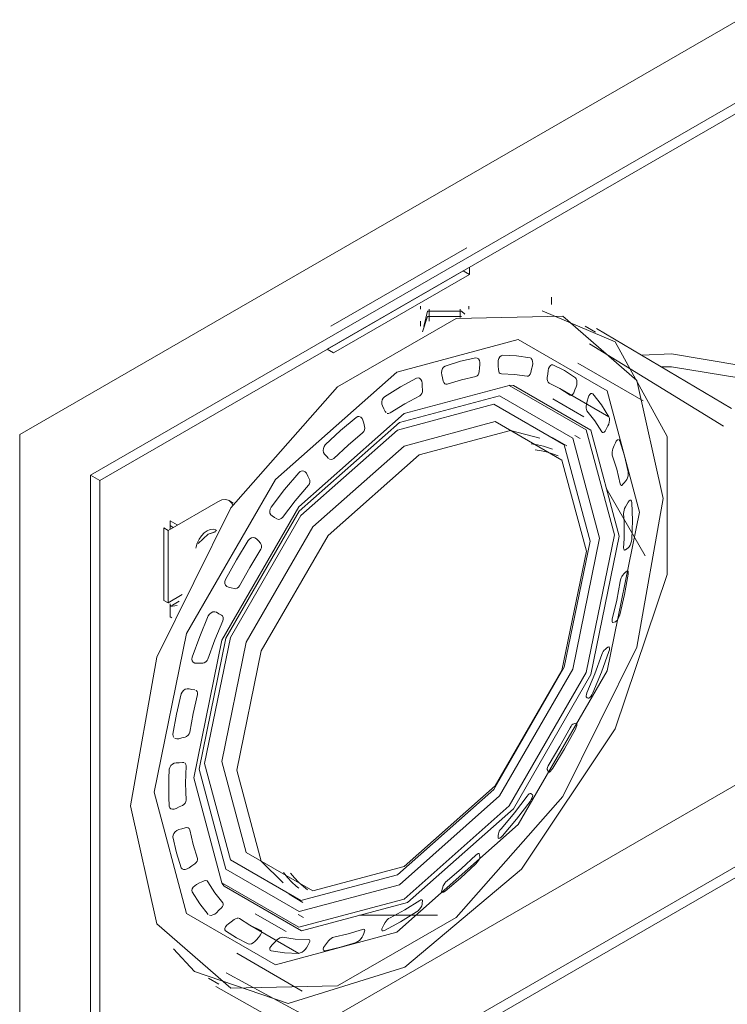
# Model space of a CAD drawing. Header units: millimetres. Extents: x -6861 to -4752, y -1287 to 6892.
# Tile 6 of 12: x -5688 to -5593, y -1210 to -1077. Entities that reach past the tile are written whole.
import ezdxf

# ---------------------------------------------------------------- set-up
doc = ezdxf.new("R2010")
doc.units = ezdxf.units.MM
doc.layers.add('E-LITE-EQPM', color=7, linetype='Continuous', lineweight=20)

# ---------------------------------------------------------------- blocks, each defined once
blk = doc.blocks.new('MINI COLIN-3 - 00-656166-00 Isometrico PDF')
at = {"layer": 'E-LITE-EQPM', "color": 253, "lineweight": 9, "true_color": 0xaaaaaa}
for p, q in [((-6818.92, -964.24), (-7111.45, -1133.13)), ((-7101.9, -1138.64), (-6828.46, -980.77)), ((-6857.91, -999.24), (-7100.63, -1139.37)), ((-6828.46, -1073.03), (-7101.9, -1230.9)), ((-7111.45, -1247.44), (-6818.92, -1078.55)), ((-6817.64, -1079.28), (-7110.17, -1248.17)), ((-7051.01, -1107.9), (-7069.39, -1118.51)), ((-7050.67, -1110.53), (-7050.67, -1111.51)), ((-7051.52, -1111.02), (-7069.9, -1121.63)), ((-7050.67, -1111.51), (-7069.05, -1122.12)), ((-7050.67, -1111.51), (-7051.52, -1111.02)), ((-7039.61, -1115.57), (-7039.61, -1114.59)), ((-7057.3, -1115.81), (-7057.3, -1116.18)), ((-7050.77, -1116.18), (-7050.77, -1115.81)), ((-7056.35, -1117.18), (-7057.04, -1119.25)), ((-7056.35, -1116.48), (-7056.86, -1118.56)), ((-7051.73, -1117.18), (-7056.35, -1117.18)), ((-7056.12, -1116.18), (-7056.12, -1117.82)), ((-7051.95, -1117.31), (-7051.95, -1116.18)), ((-7057.3, -1117.82), (-7057.3, -1118.51)), ((-7033.63, -1119.32), (-7035.04, -1118.51)), ((-7015.27, -1129.63), (-7033.53, -1118.8)), ((-7016.37, -1132.04), (-7034.45, -1120.91)), ((-7069.9, -1121.63), (-7069.05, -1122.12)), ((-7027.2, -1128.6), (-7036.04, -1123.5)), ((-7039.92, -1126.19), (-7039.94, -1126.17)), ((-7031.84, -1130.74), (-7038.45, -1126.92)), ((-7035.24, -1130.74), (-7039.41, -1128.33)), ((-7061.94, -1130.19), (-7062.06, -1130.03)), ((-7111.45, -1133.13), (-7111.45, -1247.44)), ((-7037.52, -1134.69), (-7039.41, -1133.59)), ((-7035.71, -1133.71), (-7036.42, -1133.3)), ((-7101.9, -1230.9), (-7101.9, -1138.64)), ((-7100.63, -1139.37), (-7101.9, -1138.64)), ((-7100.63, -1139.37), (-7100.63, -1230.17)), ((-7030.27, -1139.98), (-7030.32, -1139.84)), ((-7026.93, -1149.55), (-7032.22, -1140.43)), ((-7091.4, -1146.12), (-7084.69, -1142.24)), ((-7082.59, -1142.42), (-7083.16, -1142.09)), ((-7091.13, -1144.83), (-7090.15, -1145.39)), ((-7091.13, -1145.96), (-7091.13, -1144.83)), ((-7091.97, -1145.79), (-7091.4, -1146.12)), ((-7091.97, -1145.79), (-7091.97, -1155.59)), ((-7091.4, -1146.12), (-7091.4, -1155.92)), ((-7090.72, -1145.72), (-7091.13, -1145.48)), ((-7091.4, -1155.92), (-7091.97, -1155.59)), ((-7089.49, -1154.81), (-7091.4, -1155.92)), ((-7090.82, -1156.23), (-7089.89, -1155.69)), ((-7091.13, -1157.8), (-7091.13, -1156.07)), ((-7090.16, -1156.29), (-7091.13, -1156.43)), ((-7090.9, -1157.93), (-7091.13, -1157.8)), ((-7089.47, -1177.51), (-7089.27, -1177.53)), ((-7075.06, -1195.34), (-7073.17, -1196.44)), ((-7079.62, -1197.97), (-7075.44, -1200.38)), ((-7073.82, -1198.08), (-7073.11, -1198.49)), ((-7065.55, -1198.15), (-7055, -1198.17)), ((-7081.75, -1198.59), (-7081.73, -1198.61)), ((-7080.36, -1199.51), (-7073.74, -1203.33)), ((-7065.11, -1200.09), (-7064.96, -1200.06)), ((-7082.12, -1203.31), (-7073.28, -1208.42)), ((-7083.56, -1205.98), (-7068.32, -1214.21)), ((-7085.94, -1206.67), (-7084.53, -1207.49)), ((-7084.94, -1207.83), (-7069.38, -1216.57))]:
    blk.add_line(p, q, dxfattribs=at)
for points in [[(-7024.5, -1141.81, 0), (-7028.06, -1125.83, 0), (-7038.05, -1117.14, 0), (-7052.48, -1117.45, 0), (-7068.5, -1126.69, 0), (-7082.93, -1143.05, 0), (-7092.92, -1163.28, 0), (-7096.48, -1183.37, 0)], [(-7040.83, -1116.41, 0), (-7030.99, -1120.64, 0), (-7023.97, -1133.41, 0), (-7023.97, -1152.09, 0), (-7030.99, -1172.98, 0), (-7043.64, -1191.92, 0), (-7059.41, -1205.19, 0)], [(-7051.3, -1116.89, 0), (-7051.73, -1116.48, 0), (-7056.35, -1116.48, 0)], [(-7093.29, -1181.52, 0), (-7088.9, -1160.05, 0), (-7076.89, -1139.26, 0), (-7060.49, -1124.72, 0), (-7044.09, -1120.32, 0), (-7032.09, -1127.25, 0), (-7027.69, -1143.65, 0)], [(-7046.8, -1123.44, 0), (-7046.78, -1123.15, 0), (-7046.71, -1122.88, 0), (-7046.58, -1122.65, 0), (-7046.41, -1122.49, 0), (-7046.23, -1122.44, 0)], [(-7046.23, -1122.44, 0), (-7044.32, -1122.51, 0), (-7042.49, -1122.77, 0)], [(-7027.4, -1122.41, 0), (-7023.38, -1122.26, 0), (-7013.99, -1123.8, 0), (-7004.12, -1127.83, 0)], [(-7054.43, -1125.07, 0), (-7054.47, -1124.79, 0), (-7054.43, -1124.5, 0), (-7054.33, -1124.24, 0), (-7054.18, -1124.03, 0), (-7053.98, -1123.91, 0)], [(-7053.98, -1123.91, 0), (-7051.88, -1123.25, 0), (-7049.81, -1122.79, 0)], [(-7049.81, -1122.79, 0), (-7049.62, -1122.81, 0), (-7049.45, -1122.93, 0), (-7049.33, -1123.14, 0), (-7049.27, -1123.4, 0), (-7049.27, -1123.68, 0)], [(-7049.27, -1123.68, 0), (-7049.31, -1124.16, 0), (-7049.36, -1124.63, 0)], [(-7046.76, -1124.37, 0), (-7046.78, -1123.9, 0), (-7046.8, -1123.44, 0)], [(-7042.4, -1122.8, 0), (-7042.33, -1122.86, 0), (-7042.21, -1123.04, 0), (-7042.14, -1123.29, 0), (-7042.12, -1123.57, 0), (-7042.17, -1123.85, 0)], [(-7042.17, -1123.85, 0), (-7042.28, -1124.31, 0), (-7042.39, -1124.76, 0)], [(-7040.05, -1124.51, 0), (-7039.99, -1124.23, 0), (-7039.88, -1123.98, 0), (-7039.74, -1123.8, 0), (-7039.58, -1123.71, 0), (-7039.41, -1123.72, 0)], [(-7039.41, -1123.72, 0), (-7037.83, -1124.51, 0), (-7036.36, -1125.48, 0)], [(-7054.23, -1125.93, 0), (-7054.33, -1125.5, 0), (-7054.43, -1125.07, 0)], [(-7049.36, -1124.63, 0), (-7049.41, -1124.87, 0), (-7049.51, -1125.08, 0), (-7049.65, -1125.23, 0), (-7049.81, -1125.3, 0)], [(-7046.36, -1124.96, 0), (-7046.51, -1124.92, 0), (-7046.64, -1124.79, 0), (-7046.72, -1124.6, 0), (-7046.76, -1124.37, 0)], [(-7042.88, -1125.27, 0), (-7044.59, -1125.03, 0), (-7046.36, -1124.96, 0)], [(-7042.39, -1124.76, 0), (-7042.47, -1124.98, 0), (-7042.59, -1125.15, 0), (-7042.73, -1125.26, 0), (-7042.88, -1125.27, 0)], [(-7040.16, -1125.45, 0), (-7040.1, -1124.98, 0), (-7040.05, -1124.51, 0)], [(-7004.12, -1129.56, 0), (-7013.99, -1125.53, 0), (-7023.38, -1123.99, 0), (-7024.7, -1123.98, 0)], [(-7087.94, -1179.57, 0), (-7084.14, -1160.95, 0), (-7073.73, -1142.93, 0), (-7059.51, -1130.32, 0), (-7045.3, -1126.52, 0), (-7034.89, -1132.52, 0), (-7031.08, -1146.74, 0)], [(-7062.15, -1128.04, 0), (-7059.99, -1126.7, 0), (-7057.82, -1125.54, 0)], [(-7057.82, -1125.54, 0), (-7057.61, -1125.49, 0), (-7057.41, -1125.55, 0), (-7057.25, -1125.7, 0), (-7057.13, -1125.93, 0), (-7057.08, -1126.2, 0)], [(-7057.08, -1126.2, 0), (-7057.05, -1126.66, 0), (-7057.02, -1127.12, 0)], [(-7053.69, -1126.35, 0), (-7053.87, -1126.36, 0), (-7054.02, -1126.29, 0), (-7054.15, -1126.14, 0), (-7054.23, -1125.93, 0)], [(-7049.81, -1125.3, 0), (-7051.73, -1125.74, 0), (-7053.69, -1126.35, 0)], [(-7045.28, -1126.5, 0), (-7044.74, -1126.53, 0), (-7034.27, -1132.58, 0), (-7030.43, -1146.89, 0)], [(-7039.97, -1126.15, 0), (-7040.04, -1126.09, 0), (-7040.12, -1125.91, 0), (-7040.16, -1125.69, 0), (-7040.16, -1125.45, 0)], [(-7037.07, -1127.83, 0), (-7038.45, -1126.92, 0), (-7039.92, -1126.19, 0)], [(-7036.36, -1125.48, 0), (-7036.24, -1125.63, 0), (-7036.17, -1125.86, 0), (-7036.15, -1126.14, 0), (-7036.18, -1126.42, 0), (-7036.26, -1126.69, 0)], [(-7087.22, -1178.41, 0), (-7083.59, -1160.69, 0), (-7073.68, -1143.53, 0), (-7060.15, -1131.53, 0), (-7046.62, -1127.91, 0), (-7036.71, -1133.63, 0), (-7033.09, -1147.16, 0)], [(-7057.39, -1127.92, 0), (-7059.4, -1129, 0), (-7061.41, -1130.24, 0)], [(-7057.02, -1127.12, 0), (-7057.04, -1127.36, 0), (-7057.11, -1127.6, 0), (-7057.23, -1127.79, 0), (-7057.39, -1127.92, 0)], [(-7036.59, -1127.51, 0), (-7036.69, -1127.69, 0), (-7036.82, -1127.82, 0), (-7036.95, -1127.87, 0), (-7037.07, -1127.83, 0)], [(-7036.26, -1126.69, 0), (-7036.43, -1127.1, 0), (-7036.59, -1127.51, 0)], [(-7034.64, -1128.2, 0), (-7034.55, -1127.94, 0), (-7034.42, -1127.74, 0), (-7034.28, -1127.62, 0), (-7034.13, -1127.59, 0), (-7034, -1127.67, 0)], [(-7034, -1127.67, 0), (-7032.85, -1129.13, 0), (-7031.84, -1130.75, 0)], [(-7086.47, -1177.66, 0), (-7082.98, -1160.61, 0), (-7073.45, -1144.1, 0), (-7060.42, -1132.56, 0), (-7047.4, -1129.07, 0), (-7037.87, -1134.57, 0), (-7034.38, -1147.59, 0)], [(-7062.43, -1129.28, 0), (-7062.51, -1129.03, 0), (-7062.53, -1128.75, 0), (-7062.46, -1128.47, 0), (-7062.33, -1128.22, 0), (-7062.15, -1128.04, 0)], [(-7062.06, -1130.03, 0), (-7062.25, -1129.66, 0), (-7062.43, -1129.28, 0)], [(-7034.8, -1129.94, 0), (-7034.88, -1129.79, 0), (-7034.92, -1129.58, 0), (-7034.92, -1129.34, 0), (-7034.88, -1129.1, 0)], [(-7034.88, -1129.1, 0), (-7034.76, -1128.65, 0), (-7034.64, -1128.2, 0)], [(-7061.41, -1130.24, 0), (-7061.6, -1130.31, 0), (-7061.78, -1130.29, 0)], [(-7032.79, -1132.8, 0), (-7033.74, -1131.29, 0), (-7034.8, -1129.94, 0)], [(-7084.14, -1177.37, 0), (-7080.84, -1161.25, 0), (-7071.83, -1145.63, 0), (-7059.51, -1134.71, 0), (-7047.2, -1131.41, 0), (-7038.18, -1136.62, 0), (-7034.88, -1148.93, 0)], [(-7070.16, -1134.54, 0), (-7068.09, -1132.62, 0), (-7065.99, -1130.84, 0)], [(-7065.99, -1130.84, 0), (-7065.77, -1130.72, 0), (-7065.55, -1130.71, 0)], [(-7065.39, -1130.77, 0), (-7065.34, -1130.8, 0), (-7065.18, -1130.98, 0), (-7065.08, -1131.21, 0)], [(-7065.08, -1131.21, 0), (-7064.97, -1131.64, 0), (-7064.85, -1132.07, 0)], [(-7031.84, -1130.75, 0), (-7031.77, -1130.95, 0), (-7031.75, -1131.21, 0), (-7031.78, -1131.49, 0), (-7031.86, -1131.77, 0), (-7031.96, -1132, 0)], [(-7082.1, -1178.55, 0), (-7078.8, -1162.43, 0), (-7069.78, -1146.81, 0), (-7057.47, -1135.89, 0), (-7045.15, -1132.59, 0), (-7041.16, -1133.67, 0)], [(-7065.11, -1132.94, 0), (-7067.07, -1134.59, 0), (-7069, -1136.38, 0)], [(-7064.85, -1132.07, 0), (-7064.83, -1132.3, 0), (-7064.86, -1132.54, 0), (-7064.96, -1132.76, 0), (-7065.11, -1132.94, 0)], [(-7032.36, -1132.68, 0), (-7032.47, -1132.83, 0), (-7032.59, -1132.9, 0), (-7032.7, -1132.89, 0), (-7032.79, -1132.8, 0)], [(-7031.96, -1132, 0), (-7032.16, -1132.34, 0), (-7032.36, -1132.68, 0)], [(-7070.25, -1135.8, 0), (-7070.38, -1135.59, 0), (-7070.44, -1135.32, 0), (-7070.42, -1135.04, 0), (-7070.33, -1134.77, 0), (-7070.16, -1134.54, 0)], [(-7042.34, -1134.41, 0), (-7041.49, -1134.55, 0), (-7040.66, -1134.75, 0), (-7039.85, -1134.99, 0), (-7039.47, -1135.14, 0)], [(-7031.28, -1135.07, 0), (-7031.11, -1134.66, 0), (-7030.94, -1134.26, 0)], [(-7030.94, -1134.26, 0), (-7030.83, -1134.05, 0), (-7030.7, -1133.9, 0), (-7030.56, -1133.84, 0)], [(-7030.47, -1133.86, 0), (-7030.44, -1133.88, 0), (-7030.36, -1134.02, 0)], [(-7030.36, -1134.02, 0), (-7029.72, -1136.05, 0), (-7029.24, -1138.2, 0)], [(-7069.72, -1136.38, 0), (-7069.98, -1136.09, 0), (-7070.25, -1135.8, 0)], [(-7041.79, -1135.22, 0), (-7040.95, -1135.36, 0), (-7040.13, -1135.55, 0), (-7039.34, -1135.8, 0), (-7038.68, -1136.05, 0)], [(-7031.37, -1135.95, 0), (-7031.4, -1135.76, 0), (-7031.4, -1135.53, 0), (-7031.36, -1135.29, 0), (-7031.28, -1135.07, 0)], [(-7030.32, -1139.84, 0), (-7030.78, -1137.84, 0), (-7031.37, -1135.95, 0)], [(-7069, -1136.38, 0), (-7069.18, -1136.51, 0), (-7069.38, -1136.55, 0), (-7069.56, -1136.5, 0), (-7069.6, -1136.49, 0)], [(-7077.49, -1142.98, 0), (-7075.65, -1140.59, 0), (-7073.74, -1138.32, 0)], [(-7073.74, -1138.32, 0), (-7073.53, -1138.15, 0), (-7073.3, -1138.07, 0), (-7073.07, -1138.1, 0), (-7072.86, -1138.21, 0), (-7072.71, -1138.4, 0)], [(-7072.71, -1138.4, 0), (-7072.52, -1138.77, 0), (-7072.33, -1139.13, 0)], [(-7029.24, -1138.2, 0), (-7029.22, -1138.44, 0), (-7029.25, -1138.72, 0), (-7029.33, -1139, 0), (-7029.43, -1139.24, 0), (-7029.56, -1139.43, 0)], [(-7072.33, -1139.13, 0), (-7072.25, -1139.34, 0), (-7072.25, -1139.58, 0), (-7072.31, -1139.81, 0), (-7072.44, -1140.02, 0)], [(-7029.98, -1139.93, 0), (-7030.09, -1140.03, 0), (-7030.19, -1140.05, 0), (-7030.22, -1140.03, 0)], [(-7029.56, -1139.43, 0), (-7029.77, -1139.68, 0), (-7029.98, -1139.93, 0)], [(-7072.44, -1140.02, 0), (-7074.22, -1142.14, 0), (-7075.93, -1144.36, 0)], [(-7096.48, -1183.37, 0), (-7092.92, -1199.34, 0), (-7082.93, -1208.04, 0), (-7068.5, -1207.73, 0), (-7052.48, -1198.48, 0), (-7038.05, -1182.13, 0), (-7028.06, -1161.9, 0), (-7024.5, -1141.81, 0)], [(-7084.69, -1142.24, 0), (-7084.13, -1142, 0), (-7083.61, -1141.95, 0), (-7083.16, -1142.09, 0), (-7082.81, -1142.41, 0), (-7082.67, -1142.69, 0)], [(-7029.61, -1142.95, 0), (-7029.41, -1142.62, 0), (-7029.21, -1142.29, 0)], [(-7029.21, -1142.29, 0), (-7029.08, -1142.12, 0), (-7028.96, -1142.03, 0), (-7028.85, -1142.04, 0)], [(-7028.85, -1142.04, 0), (-7028.77, -1142.15, 0), (-7028.73, -1142.34, 0)], [(-7028.73, -1142.34, 0), (-7028.67, -1143.55, 0), (-7028.66, -1144.79, 0)], [(-7027.69, -1143.65, 0), (-7032.09, -1165.13, 0), (-7044.09, -1185.92, 0), (-7060.49, -1200.46, 0), (-7076.89, -1204.86, 0), (-7088.9, -1197.92, 0), (-7093.29, -1181.52, 0)], [(-7077.35, -1144.17, 0), (-7077.52, -1144.01, 0), (-7077.64, -1143.78, 0), (-7077.67, -1143.51, 0), (-7077.62, -1143.23, 0), (-7077.49, -1142.98, 0)], [(-7029.84, -1143.83, 0), (-7029.83, -1143.61, 0), (-7029.78, -1143.37, 0), (-7029.71, -1143.14, 0), (-7029.61, -1142.95, 0)], [(-7029.77, -1146.11, 0), (-7029.79, -1144.96, 0), (-7029.84, -1143.83, 0)], [(-7076.69, -1144.56, 0), (-7077.02, -1144.36, 0), (-7077.35, -1144.17, 0)], [(-7075.93, -1144.36, 0), (-7076.1, -1144.52, 0), (-7076.3, -1144.61, 0), (-7076.5, -1144.63, 0), (-7076.69, -1144.56, 0)], [(-7028.66, -1144.79, 0), (-7028.67, -1146.05, 0), (-7028.73, -1147.33, 0)], [(-7084.86, -1146.16, 0), (-7085, -1146.05, 0), (-7085.33, -1145.95, 0), (-7085.71, -1145.99, 0), (-7086.11, -1146.16, 0), (-7086.51, -1146.45, 0), (-7086.89, -1146.85, 0), (-7087.21, -1147.32, 0), (-7087.46, -1147.84, 0), (-7087.62, -1148.36, 0), (-7087.65, -1148.52, 0)], [(-7084.99, -1146.31, 0), (-7085.97, -1146.65, 0), (-7087.34, -1147.91, 0)], [(-7085.65, -1146.55, 0), (-7085.54, -1146.48, 0), (-7085.14, -1146.31, 0), (-7084.96, -1146.28, 0)], [(-7029.84, -1148.47, 0), (-7029.79, -1147.28, 0), (-7029.77, -1146.11, 0)], [(-7031.08, -1146.74, 0), (-7034.89, -1165.35, 0), (-7045.3, -1183.38, 0), (-7059.51, -1195.98, 0), (-7073.73, -1199.79, 0), (-7084.14, -1193.78, 0), (-7087.94, -1179.57, 0)], [(-7033.09, -1147.16, 0), (-7036.71, -1164.88, 0), (-7046.62, -1182.04, 0), (-7060.15, -1194.04, 0), (-7073.68, -1197.66, 0), (-7083.59, -1191.94, 0), (-7087.22, -1178.41, 0)], [(-7034.38, -1147.59, 0), (-7037.87, -1164.64, 0), (-7047.4, -1181.15, 0), (-7060.42, -1192.7, 0), (-7073.45, -1196.18, 0), (-7082.98, -1190.68, 0), (-7086.47, -1177.66, 0)], [(-7030.43, -1146.89, 0), (-7034.27, -1165.63, 0), (-7044.74, -1183.78, 0), (-7059.05, -1196.47, 0), (-7073.36, -1200.3, 0), (-7083.84, -1194.25, 0), (-7084.14, -1193.82, 0)], [(-7083.62, -1152.77, 0), (-7082.14, -1150.09, 0), (-7080.56, -1147.47, 0)], [(-7080.56, -1147.47, 0), (-7080.37, -1147.26, 0), (-7080.14, -1147.12, 0), (-7079.89, -1147.08, 0), (-7079.66, -1147.13, 0), (-7079.47, -1147.27, 0)], [(-7079.47, -1147.27, 0), (-7079.2, -1147.55, 0), (-7078.93, -1147.83, 0)], [(-7078.93, -1147.83, 0), (-7078.81, -1148.01, 0), (-7078.76, -1148.22, 0), (-7078.79, -1148.46, 0), (-7078.88, -1148.68, 0)], [(-7028.73, -1147.33, 0), (-7028.77, -1147.6, 0), (-7028.85, -1147.87, 0), (-7028.96, -1148.13, 0), (-7029.08, -1148.33, 0), (-7029.21, -1148.46, 0)], [(-7034.88, -1148.93, 0), (-7038.18, -1165.06, 0), (-7047.2, -1180.67, 0), (-7059.51, -1191.59, 0), (-7071.83, -1194.89, 0), (-7080.84, -1189.69, 0), (-7084.14, -1177.37, 0)], [(-7078.88, -1148.68, 0), (-7080.36, -1151.12, 0), (-7081.73, -1153.61, 0)], [(-7029.61, -1148.76, 0), (-7029.71, -1148.81, 0), (-7029.78, -1148.77, 0), (-7029.83, -1148.65, 0), (-7029.84, -1148.47, 0)], [(-7029.21, -1148.46, 0), (-7029.41, -1148.61, 0), (-7029.61, -1148.76, 0)], [(-7029.98, -1152.2, 0), (-7029.77, -1151.96, 0), (-7029.56, -1151.72, 0)], [(-7029.56, -1151.72, 0), (-7029.43, -1151.62, 0), (-7029.33, -1151.6, 0), (-7029.25, -1151.67, 0), (-7029.22, -1151.83, 0), (-7029.24, -1152.06, 0)], [(-7083.25, -1153.82, 0), (-7083.46, -1153.72, 0), (-7083.62, -1153.54, 0), (-7083.71, -1153.31, 0), (-7083.71, -1153.04, 0), (-7083.62, -1152.77, 0)], [(-7031.37, -1158.11, 0), (-7030.78, -1155.55, 0), (-7030.32, -1153.02, 0)], [(-7029.24, -1152.06, 0), (-7029.72, -1154.77, 0), (-7030.36, -1157.53, 0)], [(-7030.32, -1153.02, 0), (-7030.27, -1152.79, 0), (-7030.19, -1152.56, 0), (-7030.09, -1152.36, 0), (-7029.98, -1152.2, 0)], [(-7082.49, -1154, 0), (-7082.87, -1153.91, 0), (-7083.25, -1153.82, 0)], [(-7081.73, -1153.61, 0), (-7081.88, -1153.81, 0), (-7082.07, -1153.95, 0), (-7082.28, -1154.01, 0), (-7082.49, -1154, 0)], [(-7091.13, -1156.32, 0), (-7091.03, -1156.3, 0), (-7090.82, -1156.23, 0)], [(-7085.97, -1157.68, 0), (-7085.82, -1157.43, 0), (-7085.6, -1157.25, 0), (-7085.35, -1157.15, 0), (-7085.1, -1157.13, 0), (-7084.87, -1157.2, 0)], [(-7084.87, -1157.2, 0), (-7084.54, -1157.39, 0), (-7084.2, -1157.58, 0)], [(-7088.13, -1163.25, 0), (-7087.12, -1160.46, 0), (-7085.97, -1157.68, 0)], [(-7084, -1158.34, 0), (-7085.06, -1160.93, 0), (-7086.01, -1163.52, 0)], [(-7084.2, -1157.58, 0), (-7084.05, -1157.7, 0), (-7083.96, -1157.89, 0), (-7083.94, -1158.11, 0), (-7084, -1158.34, 0)], [(-7031.28, -1158.58, 0), (-7031.36, -1158.56, 0), (-7031.4, -1158.47, 0), (-7031.4, -1158.32, 0), (-7031.37, -1158.11, 0)], [(-7030.94, -1158.49, 0), (-7031.11, -1158.53, 0), (-7031.28, -1158.58, 0)], [(-7030.36, -1157.53, 0), (-7030.44, -1157.79, 0), (-7030.56, -1158.05, 0), (-7030.69, -1158.27, 0), (-7030.83, -1158.42, 0), (-7030.94, -1158.49, 0)], [(-7031.84, -1162.51, 0), (-7032.85, -1165.3, 0), (-7034, -1168.08, 0)], [(-7032.79, -1162.91, 0), (-7032.7, -1162.68, 0), (-7032.59, -1162.48, 0), (-7032.47, -1162.31, 0), (-7032.36, -1162.21, 0)], [(-7032.36, -1162.21, 0), (-7032.16, -1162.07, 0), (-7031.96, -1161.93, 0)], [(-7031.96, -1161.93, 0), (-7031.86, -1161.89, 0), (-7031.78, -1161.93, 0), (-7031.75, -1162.06, 0), (-7031.77, -1162.26, 0), (-7031.84, -1162.51, 0)], [(-7087.55, -1164.1, 0), (-7087.79, -1164.06, 0), (-7087.99, -1163.95, 0), (-7088.13, -1163.76, 0), (-7088.18, -1163.52, 0), (-7088.13, -1163.25, 0)], [(-7086.01, -1163.52, 0), (-7086.12, -1163.74, 0), (-7086.3, -1163.91, 0), (-7086.51, -1164.02, 0), (-7086.72, -1164.07, 0)], [(-7034.8, -1168.1, 0), (-7033.74, -1165.51, 0), (-7032.79, -1162.91, 0)], [(-7086.72, -1164.07, 0), (-7087.14, -1164.08, 0), (-7087.55, -1164.1, 0)], [(-7089.62, -1168.24, 0), (-7089.51, -1167.98, 0), (-7089.32, -1167.76, 0), (-7089.08, -1167.61, 0), (-7088.82, -1167.53, 0), (-7088.57, -1167.54, 0)], [(-7088.57, -1167.54, 0), (-7088.19, -1167.62, 0), (-7087.8, -1167.7, 0)], [(-7087.65, -1167.76, 0), (-7087.62, -1167.77, 0), (-7087.49, -1167.91, 0), (-7087.42, -1168.11, 0), (-7087.44, -1168.33, 0)], [(-7090.74, -1173.7, 0), (-7090.25, -1170.99, 0), (-7089.62, -1168.24, 0)], [(-7087.44, -1168.33, 0), (-7088.02, -1170.89, 0), (-7088.48, -1173.41, 0)], [(-7034.88, -1168.7, 0), (-7034.92, -1168.63, 0), (-7034.92, -1168.5, 0), (-7034.88, -1168.31, 0), (-7034.8, -1168.1, 0)], [(-7034.64, -1168.82, 0), (-7034.76, -1168.76, 0), (-7034.88, -1168.7, 0)], [(-7034, -1168.08, 0), (-7034.13, -1168.34, 0), (-7034.28, -1168.57, 0), (-7034.42, -1168.73, 0), (-7034.55, -1168.82, 0), (-7034.64, -1168.82, 0)], [(-7039.92, -1177.75, 0), (-7038.45, -1175.32, 0), (-7037.07, -1172.82, 0)], [(-7036.36, -1172.99, 0), (-7037.83, -1175.67, 0), (-7039.41, -1178.29, 0)], [(-7037.07, -1172.82, 0), (-7036.95, -1172.61, 0), (-7036.82, -1172.44, 0), (-7036.69, -1172.32, 0), (-7036.59, -1172.27, 0)], [(-7036.59, -1172.27, 0), (-7036.43, -1172.24, 0), (-7036.26, -1172.21, 0)], [(-7036.2, -1172.22, 0), (-7036.18, -1172.23, 0), (-7036.15, -1172.33, 0), (-7036.17, -1172.51, 0), (-7036.24, -1172.74, 0), (-7036.36, -1172.99, 0)], [(-7090.62, -1174.15, 0), (-7090.73, -1173.95, 0), (-7090.74, -1173.7, 0)], [(-7089.96, -1174.3, 0), (-7090.21, -1174.33, 0), (-7090.44, -1174.28, 0), (-7090.49, -1174.25, 0)], [(-7089.11, -1174.07, 0), (-7089.53, -1174.19, 0), (-7089.96, -1174.3, 0)], [(-7088.48, -1173.41, 0), (-7088.55, -1173.63, 0), (-7088.7, -1173.83, 0), (-7088.89, -1173.98, 0), (-7089.11, -1174.07, 0)], [(-7091.32, -1180.97, 0), (-7091.3, -1179.71, 0), (-7091.24, -1178.43, 0)], [(-7091.24, -1178.43, 0), (-7091.18, -1178.18, 0), (-7091.03, -1177.94, 0), (-7090.81, -1177.75, 0), (-7090.56, -1177.62, 0), (-7090.3, -1177.56, 0)], [(-7090.3, -1177.56, 0), (-7089.89, -1177.54, 0), (-7089.47, -1177.51, 0)], [(-7089.17, -1177.57, 0), (-7089.1, -1177.62, 0), (-7089, -1177.77, 0), (-7088.97, -1177.96, 0)], [(-7088.97, -1177.96, 0), (-7089.02, -1179.15, 0), (-7089.03, -1180.33, 0)], [(-7075.87, -1193.79, 0), (-7078.8, -1190.87, 0), (-7082.1, -1178.55, 0)], [(-7040.16, -1178.44, 0), (-7040.16, -1178.33, 0), (-7040.12, -1178.17, 0), (-7040.04, -1177.96, 0), (-7039.92, -1177.75, 0)], [(-7040.05, -1178.76, 0), (-7040.1, -1178.6, 0), (-7040.16, -1178.44, 0)], [(-7039.41, -1178.29, 0), (-7039.58, -1178.52, 0), (-7039.74, -1178.69, 0), (-7039.88, -1178.8, 0), (-7039.99, -1178.82, 0), (-7040.01, -1178.81, 0)], [(-7091.24, -1183.42, 0), (-7091.3, -1182.21, 0), (-7091.32, -1180.97, 0)], [(-7089.03, -1180.33, 0), (-7089.02, -1181.48, 0), (-7088.97, -1182.61, 0)], [(-7046.36, -1186.42, 0), (-7044.59, -1184.3, 0), (-7042.88, -1182.08, 0)], [(-7042.88, -1182.08, 0), (-7042.73, -1181.9, 0), (-7042.59, -1181.77, 0), (-7042.47, -1181.71, 0), (-7042.39, -1181.71, 0)], [(-7042.17, -1181.86, 0), (-7042.12, -1181.94, 0), (-7042.14, -1182.09, 0), (-7042.21, -1182.3, 0), (-7042.33, -1182.54, 0), (-7042.49, -1182.78, 0)], [(-7042.39, -1181.71, 0), (-7042.28, -1181.79, 0), (-7042.17, -1181.86, 0)], [(-7090.3, -1183.74, 0), (-7090.56, -1183.83, 0), (-7090.81, -1183.84, 0), (-7091.03, -1183.77, 0), (-7091.18, -1183.63, 0), (-7091.24, -1183.42, 0)], [(-7089.47, -1183.33, 0), (-7089.89, -1183.53, 0), (-7090.3, -1183.74, 0)], [(-7088.97, -1182.61, 0), (-7089, -1182.81, 0), (-7089.1, -1183.02, 0), (-7089.27, -1183.19, 0), (-7089.47, -1183.33, 0)], [(-7042.49, -1182.78, 0), (-7044.32, -1185.17, 0), (-7046.23, -1187.44, 0)], [(-7089.96, -1186.59, 0), (-7089.53, -1186.47, 0), (-7089.11, -1186.34, 0)], [(-7089.11, -1186.34, 0), (-7088.89, -1186.31, 0), (-7088.7, -1186.34, 0), (-7088.55, -1186.44, 0), (-7088.48, -1186.6, 0)], [(-7046.76, -1187.14, 0), (-7046.72, -1186.99, 0), (-7046.64, -1186.81, 0), (-7046.51, -1186.61, 0), (-7046.36, -1186.42, 0)], [(-7090.74, -1187.56, 0), (-7090.73, -1187.34, 0), (-7090.62, -1187.1, 0), (-7090.44, -1186.88, 0), (-7090.21, -1186.71, 0), (-7089.96, -1186.59, 0)], [(-7089.62, -1191.74, 0), (-7090.25, -1189.72, 0), (-7090.74, -1187.56, 0)], [(-7088.48, -1186.6, 0), (-7088.02, -1188.6, 0), (-7087.44, -1190.48, 0)], [(-7046.8, -1187.62, 0), (-7046.78, -1187.38, 0), (-7046.76, -1187.14, 0)], [(-7046.23, -1187.44, 0), (-7046.41, -1187.63, 0), (-7046.58, -1187.74, 0), (-7046.71, -1187.78, 0), (-7046.78, -1187.74, 0), (-7046.8, -1187.62, 0)], [(-7087.44, -1190.48, 0), (-7087.42, -1190.66, 0), (-7087.49, -1190.86, 0), (-7087.62, -1191.05, 0), (-7087.8, -1191.21, 0)], [(-7053.69, -1193.5, 0), (-7051.73, -1191.84, 0), (-7049.81, -1190.05, 0)], [(-7049.81, -1190.05, 0), (-7049.65, -1189.92, 0), (-7049.51, -1189.84, 0), (-7049.41, -1189.83, 0), (-7049.36, -1189.89, 0)], [(-7049.27, -1190.23, 0), (-7049.27, -1190.36, 0), (-7049.33, -1190.55, 0), (-7049.45, -1190.77, 0), (-7049.62, -1191.01, 0), (-7049.81, -1191.22, 0)], [(-7049.36, -1189.89, 0), (-7049.31, -1190.06, 0), (-7049.27, -1190.23, 0)], [(-7088.57, -1191.76, 0), (-7088.82, -1191.9, 0), (-7089.08, -1191.98, 0), (-7089.32, -1191.98, 0), (-7089.5, -1191.9, 0), (-7089.62, -1191.74, 0)], [(-7087.8, -1191.21, 0), (-7088.19, -1191.49, 0), (-7088.57, -1191.76, 0)], [(-7049.81, -1191.22, 0), (-7051.88, -1193.14, 0), (-7053.98, -1194.92, 0)], [(-7075.82, -1192.4, 0), (-7075.27, -1193.07, 0), (-7074.69, -1193.69, 0), (-7074.07, -1194.26, 0), (-7073.75, -1194.52, 0)], [(-7074.84, -1192.46, 0), (-7074.3, -1193.12, 0), (-7073.73, -1193.73, 0), (-7073.12, -1194.3, 0), (-7072.57, -1194.75, 0)], [(-7088.13, -1195.02, 0), (-7088.18, -1194.83, 0), (-7088.13, -1194.61, 0), (-7087.99, -1194.38, 0), (-7087.79, -1194.18, 0), (-7087.55, -1194.02, 0)], [(-7087.55, -1194.02, 0), (-7087.14, -1193.81, 0), (-7086.72, -1193.59, 0)], [(-7086.72, -1193.59, 0), (-7086.51, -1193.51, 0), (-7086.3, -1193.49, 0), (-7086.12, -1193.53, 0), (-7086.01, -1193.64, 0)], [(-7086.01, -1193.64, 0), (-7085.06, -1195.14, 0), (-7084, -1196.5, 0)], [(-7054.43, -1194.81, 0), (-7054.33, -1194.51, 0), (-7054.23, -1194.21, 0)], [(-7054.23, -1194.21, 0), (-7054.15, -1194.04, 0), (-7054.02, -1193.85, 0), (-7053.87, -1193.66, 0), (-7053.69, -1193.5, 0)], [(-7085.97, -1198.09, 0), (-7087.12, -1196.63, 0), (-7088.13, -1195.02, 0)], [(-7053.98, -1194.92, 0), (-7054.18, -1195.05, 0), (-7054.33, -1195.1, 0), (-7054.43, -1195.07, 0), (-7054.47, -1194.97, 0), (-7054.43, -1194.81, 0)], [(-7084.2, -1197.18, 0), (-7084.54, -1197.5, 0), (-7084.87, -1197.83, 0)], [(-7084, -1196.5, 0), (-7083.94, -1196.64, 0), (-7083.96, -1196.81, 0), (-7084.05, -1197, 0), (-7084.2, -1197.18, 0)], [(-7061.41, -1198.52, 0), (-7059.4, -1197.43, 0), (-7057.39, -1196.19, 0)], [(-7057.08, -1196.74, 0), (-7057.13, -1196.92, 0), (-7057.25, -1197.13, 0), (-7057.41, -1197.35, 0), (-7057.61, -1197.56, 0), (-7057.82, -1197.72, 0)], [(-7057.39, -1196.19, 0), (-7057.23, -1196.11, 0), (-7057.11, -1196.09, 0), (-7057.04, -1196.14, 0), (-7057.02, -1196.25, 0)], [(-7057.02, -1196.25, 0), (-7057.05, -1196.49, 0), (-7057.08, -1196.74, 0)], [(-7084.87, -1197.83, 0), (-7085.1, -1198.01, 0), (-7085.35, -1198.14, 0), (-7085.6, -1198.2, 0), (-7085.82, -1198.18, 0)], [(-7057.82, -1197.72, 0), (-7059.99, -1199.06, 0), (-7062.15, -1200.22, 0)], [(-7062.06, -1199.16, 0), (-7061.94, -1198.97, 0), (-7061.78, -1198.79, 0), (-7061.6, -1198.63, 0), (-7061.41, -1198.52, 0)], [(-7083.62, -1200.28, 0), (-7083.71, -1200.14, 0), (-7083.71, -1199.95, 0), (-7083.62, -1199.74, 0), (-7083.46, -1199.53, 0), (-7083.25, -1199.33, 0)], [(-7083.25, -1199.33, 0), (-7082.87, -1199.05, 0), (-7082.49, -1198.77, 0)], [(-7082.49, -1198.77, 0), (-7082.28, -1198.64, 0), (-7082.07, -1198.57, 0), (-7081.88, -1198.55, 0)], [(-7081.73, -1198.61, 0), (-7080.36, -1199.51, 0), (-7078.88, -1200.25, 0)], [(-7062.15, -1200.22, 0), (-7062.33, -1200.28, 0), (-7062.46, -1200.27, 0), (-7062.52, -1200.17, 0), (-7062.51, -1200.02, 0), (-7062.43, -1199.83, 0)], [(-7062.43, -1199.83, 0), (-7062.25, -1199.49, 0), (-7062.06, -1199.16, 0)], [(-7080.56, -1202.04, 0), (-7082.14, -1201.25, 0), (-7083.62, -1200.28, 0)], [(-7078.93, -1200.83, 0), (-7079.2, -1201.17, 0), (-7079.47, -1201.52, 0)], [(-7078.88, -1200.25, 0), (-7078.79, -1200.34, 0), (-7078.76, -1200.47, 0), (-7078.81, -1200.64, 0), (-7078.93, -1200.83, 0)], [(-7076.69, -1201.52, 0), (-7076.5, -1201.36, 0), (-7076.3, -1201.24, 0), (-7076.1, -1201.17, 0), (-7075.93, -1201.16, 0)], [(-7075.93, -1201.16, 0), (-7074.22, -1201.4, 0), (-7072.44, -1201.47, 0)], [(-7069.72, -1201.65, 0), (-7069.56, -1201.47, 0), (-7069.38, -1201.31, 0), (-7069.18, -1201.19, 0), (-7069, -1201.13, 0)], [(-7069, -1201.13, 0), (-7067.07, -1200.7, 0), (-7065.11, -1200.09, 0)], [(-7065.08, -1200.96, 0), (-7065.18, -1201.16, 0), (-7065.34, -1201.37, 0), (-7065.55, -1201.58, 0), (-7065.77, -1201.74, 0), (-7065.99, -1201.85, 0)], [(-7064.85, -1200.34, 0), (-7064.97, -1200.65, 0), (-7065.08, -1200.96, 0)], [(-7064.89, -1200.08, 0), (-7064.86, -1200.1, 0), (-7064.83, -1200.2, 0), (-7064.85, -1200.34, 0)], [(-7079.47, -1201.52, 0), (-7079.66, -1201.72, 0), (-7079.89, -1201.89, 0), (-7080.14, -1202.02, 0), (-7080.37, -1202.07, 0), (-7080.56, -1202.04, 0)], [(-7077.49, -1202.99, 0), (-7077.62, -1202.92, 0), (-7077.67, -1202.78, 0), (-7077.64, -1202.59, 0), (-7077.52, -1202.38, 0), (-7077.35, -1202.17, 0)], [(-7077.35, -1202.17, 0), (-7077.02, -1201.84, 0), (-7076.69, -1201.52, 0)], [(-7072.33, -1201.91, 0), (-7072.52, -1202.25, 0), (-7072.71, -1202.59, 0)], [(-7072.44, -1201.47, 0), (-7072.31, -1201.5, 0), (-7072.25, -1201.6, 0), (-7072.25, -1201.74, 0), (-7072.33, -1201.91, 0)], [(-7070.42, -1202.88, 0), (-7070.44, -1202.74, 0), (-7070.38, -1202.55, 0), (-7070.25, -1202.34, 0)], [(-7070.25, -1202.34, 0), (-7069.98, -1201.99, 0), (-7069.72, -1201.65, 0)], [(-7065.99, -1201.85, 0), (-7068.09, -1202.51, 0), (-7070.16, -1202.97, 0)], [(-7059.41, -1205.19, 0), (-7075.18, -1210.13, 0), (-7087.83, -1205.79, 0), (-7090.65, -1202.7, 0)], [(-7073.74, -1203.33, 0), (-7075.65, -1203.25, 0), (-7077.49, -1202.99, 0)], [(-7072.71, -1202.59, 0), (-7072.86, -1202.8, 0), (-7073.06, -1203, 0), (-7073.3, -1203.17, 0), (-7073.53, -1203.28, 0), (-7073.74, -1203.33, 0)], [(-7070.16, -1202.97, 0), (-7070.33, -1202.97, 0), (-7070.36, -1202.95, 0)]]:
    blk.add_polyline3d(points, dxfattribs=at)

msp = doc.modelspace()

# ---------------------------------------------------------------- block references
at = {"layer": 'E-LITE-EQPM', "color": 253, "lineweight": 9, "true_color": 0xaaaaaa}
msp.add_blockref('MINI COLIN-3 - 00-656166-00 Isometrico PDF', (1423.32, 0), dxfattribs=at)

doc.saveas('drawing.dxf')
